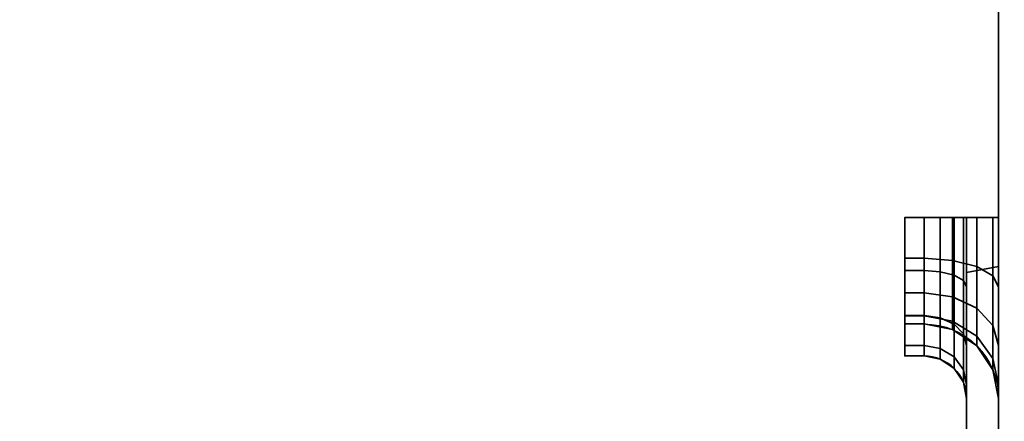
# Model space of a CAD drawing. Header units: millimetres. Extents: x -603 to 3703, y -120 to 193.
# Tile 41 of 256: x -437 to -414, y -7 to 3. Entities that reach past the tile are written whole.
import ezdxf

# ---------------------------------------------------------------- set-up
doc = ezdxf.new("R2010")
doc.units = ezdxf.units.MM
doc.layers.add('151', color=7, linetype='Continuous', true_color=0xffffff)

# ---------------------------------------------------------------- blocks, each defined once
blk = doc.blocks.new('UG_SURFACE_001')
at = {"layer": '151', "color": 252, "linetype": 'Continuous', "lineweight": 35}
for points in [[(602.5, -35, 2213), (602.5, 174.4, 2213), (-602.5, 174.4, 2213), (-602.5, -35, 2213)], [(-452.5, -35, 2063), (-452.5, 174.4, 2063), (452.5, 174.4, 2063), (452.5, -35, 2063)]]:
    blk.add_3dface(points, dxfattribs=at)
blk = doc.blocks.new('UG_SURFACE_010')
at = {"layer": '151', "color": 252, "linetype": 'Continuous', "lineweight": 35}
for points in [[(-414, -46.92, 2022.5), (-414, 14.42, 2022.5), (-414, 14.42, -7), (-414, -46.92, -7)], [(-414, 14.42, 2022.5), (-414, -46.92, 2022.5), (-412.5, -46.92, 2021), (-412.5, 14.42, 2021)], [(-412.5, 14.42, -7), (-412.5, -46.92, -7), (-414, -46.92, -7), (-414, 14.42, -7)]]:
    blk.add_3dface(points, dxfattribs=at)
blk = doc.blocks.new('UG_SURFACE_011')
at = {"layer": '151', "color": 252, "linetype": 'Continuous', "lineweight": 35}
for points in [[(-414, -46.92, 2022.5), (-414, 14.42, 2022.5), (-414, 14.42, -7), (-414, -46.92, -7)], [(-414, 14.42, 2022.5), (-414, -46.92, 2022.5), (-412.5, -46.92, 2021), (-412.5, 14.42, 2021)], [(-412.5, 14.42, -7), (-412.5, -46.92, -7), (-414, -46.92, -7), (-414, 14.42, -7)]]:
    blk.add_3dface(points, dxfattribs=at)
blk = doc.blocks.new('UG_SURFACE_012')
at = {"layer": '151', "color": 252, "linetype": 'Continuous', "lineweight": 35}
for points in [[(-414, -46.92, 2022.5), (414, -46.92, 2022.5), (414, 14.42, 2022.5), (-414, 14.42, 2022.5)], [(-414, -46.92, 2022.5), (-414, 14.42, 2022.5), (-412.5, 14.42, 2021), (-412.5, -46.92, 2021)]]:
    blk.add_3dface(points, dxfattribs=at)
blk = doc.blocks.new('UG_SURFACE_014')
at = {"layer": '151', "color": 252, "linetype": 'Continuous', "lineweight": 35}
for points in [[(-415.75, -3.244, 1015.497), (-416.2, -3.244, 1015.497), (-416.2, -2, 1015.25), (-415.75, -2, 1015.25)], [(-415.75, -2, 1164.75), (-416.2, -2, 1164.75), (-416.2, -3.244, 1164.503), (-415.75, -3.244, 1164.503)], [(-416.2, -2.957, 1016.19), (-416.2, -2, 1016), (-416.2, -2, 1015.25), (-416.2, -3.244, 1015.497)], [(-415.75, -2, 1015.25), (-416.2, -2, 1015.25), (-416.2, -2, 1016), (-415.75, -2, 1016)], [(-415.75, -2, 1016), (-416.2, -2, 1016), (-416.2, -2.957, 1016.19), (-415.75, -2.957, 1016.19)], [(-416.2, -3.244, 1164.503), (-416.2, -2, 1164.75), (-416.2, -2, 1164), (-416.2, -2.957, 1163.81)], [(-415.75, -2, 1164), (-416.2, -2, 1164), (-416.2, -2, 1164.75), (-415.75, -2, 1164.75)], [(-415.75, -2.957, 1163.81), (-416.2, -2.957, 1163.81), (-416.2, -2, 1164), (-415.75, -2, 1164)], [(-415.367, -2, 1015.174), (-415.367, -3.273, 1015.427), (-415.75, -3.244, 1015.497), (-415.75, -2, 1015.25)], [(-415.367, -3.273, 1164.573), (-415.367, -2, 1164.826), (-415.75, -2, 1164.75), (-415.75, -3.244, 1164.503)], [(-415.75, -2, 1016), (-415.08, -2, 1015.867), (-415.367, -2, 1015.174), (-415.75, -2, 1015.25)], [(-415.75, -2, 1164.75), (-415.367, -2, 1164.826), (-415.08, -2, 1164.133), (-415.75, -2, 1164)], [(-415.75, -2.957, 1163.81), (-415.75, -2, 1164), (-415.08, -2, 1164.133), (-415.08, -3.008, 1163.933)], [(-415.75, -2, 1016), (-415.75, -2.957, 1016.19), (-415.08, -3.008, 1016.067), (-415.08, -2, 1015.867)], [(-415.043, -2, 1014.957), (-415.043, -3.356, 1015.227), (-415.367, -3.273, 1015.427), (-415.367, -2, 1015.174)], [(-415.043, -3.356, 1164.773), (-415.043, -2, 1165.043), (-415.367, -2, 1164.826), (-415.367, -3.273, 1164.573)], [(-415.043, -2, 1014.957), (-415.367, -2, 1015.174), (-415.08, -2, 1015.867), (-414.513, -2, 1015.487)], [(-415.367, -2, 1164.826), (-415.043, -2, 1165.043), (-414.513, -2, 1164.513), (-415.08, -2, 1164.133)], [(-415.08, -3.008, 1163.933), (-415.08, -2, 1164.133), (-414.513, -2, 1164.513), (-414.513, -3.153, 1164.283)], [(-415.08, -2, 1015.867), (-415.08, -3.008, 1016.067), (-414.513, -3.153, 1015.717), (-414.513, -2, 1015.487)], [(-414.826, -2, 1014.633), (-414.826, -3.48, 1014.927), (-415.043, -3.356, 1015.227), (-415.043, -2, 1014.957)], [(-414.826, -3.48, 1165.073), (-414.826, -2, 1165.367), (-415.043, -2, 1165.043), (-415.043, -3.356, 1164.773)], [(-414.826, -2, 1014.633), (-415.043, -2, 1014.957), (-414.513, -2, 1015.487), (-414.133, -2, 1014.92)], [(-414.133, -2, 1165.08), (-414.513, -2, 1164.513), (-415.043, -2, 1165.043), (-414.826, -2, 1165.367)], [(-414.75, -2, 1014.25), (-414.75, -3.626, 1014.573), (-414.826, -3.48, 1014.927), (-414.826, -2, 1014.633)], [(-414.75, -3.626, 1165.426), (-414.75, -2, 1165.75), (-414.826, -2, 1165.367), (-414.826, -3.48, 1165.073)], [(-414.75, -2, 1014.25), (-414.826, -2, 1014.633), (-414.133, -2, 1014.92), (-414, -2, 1014.25)], [(-414, -2, 1165.75), (-414.133, -2, 1165.08), (-414.826, -2, 1165.367), (-414.75, -2, 1165.75)], [(-414.75, -3.626, 1014.573), (-414.75, -2, 1014.25), (-414.75, -2, 1014), (-414.75, -14.946, 1000.609)], [(-414.75, -2, 1014), (-414.75, -8.551, 996), (-414.75, -14.789, 1000.127), (-414.75, -14.946, 1000.609)], [(-414.75, -3.288, 1169.538), (-414.75, -2, 1166), (-414.75, -2, 1165.75), (-414.75, -3.626, 1165.426)], [(-414, -8.551, 996), (-414.75, -8.551, 996), (-414.75, -2, 1014), (-414, -2, 1014)], [(-414, -3.151, 1169.162), (-414, -2, 1166), (-414.75, -2, 1166), (-414.75, -3.288, 1169.538)], [(-414, -2, 1014.25), (-414, -2, 1014), (-414.75, -2, 1014), (-414.75, -2, 1014.25)], [(-414.75, -2, 1165.75), (-414.75, -2, 1166), (-414, -2, 1166), (-414, -2, 1165.75)], [(-414.513, -3.153, 1164.283), (-414.513, -2, 1164.513), (-414.133, -2, 1165.08), (-414.133, -3.37, 1164.808)], [(-414.513, -2, 1015.487), (-414.513, -3.153, 1015.717), (-414.133, -3.37, 1015.192), (-414.133, -2, 1014.92)], [(-414.133, -3.37, 1164.808), (-414.133, -2, 1165.08), (-414, -2, 1165.75), (-414, -3.626, 1165.426)], [(-414.133, -2, 1014.92), (-414.133, -3.37, 1015.192), (-414, -3.626, 1014.573), (-414, -2, 1014.25)], [(-414, -3.626, 1165.426), (-414, -2, 1165.75), (-414, -2, 1166), (-414, -3.151, 1169.162)], [(-414, -8.551, 996), (-414, -2, 1014), (-414, -14.041, 1000.206), (-414, -14.127, 999.391)], [(-414, -14.294, 1000.985), (-414, -2, 1014), (-414, -2, 1014.25), (-414, -3.626, 1014.573)], [(-414, -14.294, 1000.985), (-414, -14.041, 1000.206), (-414, -2, 1014)], [(-416.2, -3.244, 1015.497), (-416.2, -4.298, 1016.202), (-416.2, -3.768, 1016.732), (-416.2, -2.957, 1016.19)], [(-415.75, -2.957, 1016.19), (-416.2, -2.957, 1016.19), (-416.2, -3.768, 1016.732), (-415.75, -3.768, 1016.732)], [(-416.2, -2.957, 1163.81), (-416.2, -3.768, 1163.268), (-416.2, -4.298, 1163.798), (-416.2, -3.244, 1164.503)], [(-415.75, -3.768, 1163.268), (-416.2, -3.768, 1163.268), (-416.2, -2.957, 1163.81), (-415.75, -2.957, 1163.81)], [(-415.75, -3.768, 1163.268), (-415.75, -2.957, 1163.81), (-415.08, -3.008, 1163.933), (-415.08, -3.862, 1163.362)], [(-415.75, -2.957, 1016.19), (-415.75, -3.768, 1016.732), (-415.08, -3.862, 1016.638), (-415.08, -3.008, 1016.067)], [(-415.08, -3.862, 1163.362), (-415.08, -3.008, 1163.933), (-414.513, -3.153, 1164.283), (-414.513, -4.13, 1163.63)], [(-415.08, -3.008, 1016.067), (-415.08, -3.862, 1016.638), (-414.513, -4.13, 1016.37), (-414.513, -3.153, 1015.717)], [(-414.75, -3.288, 1169.538), (-414.75, -8.551, 1184), (-414, -8.551, 1184), (-414, -3.151, 1169.162)], [(-414.513, -4.13, 1163.63), (-414.513, -3.153, 1164.283), (-414.133, -3.37, 1164.808), (-414.133, -4.532, 1164.032)], [(-414.513, -3.153, 1015.717), (-414.513, -4.13, 1016.37), (-414.133, -4.532, 1015.968), (-414.133, -3.37, 1015.192)], [(-414, -3.151, 1169.162), (-414, -15.199, 1178.201), (-414, -16, 1178.03), (-414, -16.627, 1173.391)], [(-414, -3.151, 1169.162), (-414, -14.127, 1179.391), (-414, -14.536, 1178.682)], [(-414, -16.627, 1173.391), (-414, -17.036, 1172.682), (-414, -3.151, 1169.162)], [(-414, -3.151, 1169.162), (-414, -8.551, 1184), (-414, -14.041, 1180.206), (-414, -14.127, 1179.391)], [(-414, -17.036, 1172.682), (-414, -17.699, 1172.201), (-414, -19.22, 1169.162), (-414, -3.151, 1169.162)], [(-414, -14.536, 1178.682), (-414, -15.199, 1178.201), (-414, -3.151, 1169.162)], [(-414, -3.151, 1169.162), (-414, -8.926, 1166.2), (-414, -8.377, 1165.988)], [(-414, -3.151, 1169.162), (-414, -19.22, 1169.162), (-414, -19.22, 1166.294), (-414, -9.652, 1166.294)], [(-414, -9.652, 1166.294), (-414, -8.926, 1166.2), (-414, -3.151, 1169.162)], [(-414, -8.377, 1165.988), (-414, -5.005, 1164.505), (-414, -3.626, 1165.426), (-414, -3.151, 1169.162)], [(-415.75, -4.298, 1016.202), (-416.2, -4.298, 1016.202), (-416.2, -3.244, 1015.497), (-415.75, -3.244, 1015.497)], [(-415.75, -3.244, 1164.503), (-416.2, -3.244, 1164.503), (-416.2, -4.298, 1163.798), (-415.75, -4.298, 1163.798)], [(-415.367, -3.273, 1015.427), (-415.367, -4.352, 1016.148), (-415.75, -4.298, 1016.202), (-415.75, -3.244, 1015.497)], [(-415.367, -4.352, 1163.852), (-415.367, -3.273, 1164.573), (-415.75, -3.244, 1164.503), (-415.75, -4.298, 1163.798)], [(-415.043, -3.356, 1015.227), (-415.043, -4.505, 1015.995), (-415.367, -4.352, 1016.148), (-415.367, -3.273, 1015.427)], [(-415.043, -4.505, 1164.005), (-415.043, -3.356, 1164.773), (-415.367, -3.273, 1164.573), (-415.367, -4.352, 1163.852)], [(-414.826, -3.48, 1014.927), (-414.826, -4.735, 1015.765), (-415.043, -4.505, 1015.995), (-415.043, -3.356, 1015.227)], [(-414.826, -4.735, 1164.235), (-414.826, -3.48, 1165.073), (-415.043, -3.356, 1164.773), (-415.043, -4.505, 1164.005)], [(-414.75, -3.288, 1169.538), (-414.75, -15.095, 1179.185), (-414.75, -14.842, 1179.624)], [(-414.75, -3.288, 1169.538), (-414.75, -17.25, 1169.538), (-414.75, -16, 1178.782), (-414.75, -15.505, 1178.888)], [(-414.75, -14.842, 1179.624), (-414.75, -14.789, 1180.127), (-414.75, -8.551, 1184), (-414.75, -3.288, 1169.538)], [(-414.75, -15.505, 1178.888), (-414.75, -15.095, 1179.185), (-414.75, -3.288, 1169.538)], [(-414.75, -3.288, 1169.538), (-414.75, -9.519, 1166.291), (-414.75, -9.652, 1166.294)], [(-414.75, -3.288, 1169.538), (-414.75, -3.626, 1165.426), (-414.75, -5.005, 1164.505), (-414.75, -8.377, 1165.988)], [(-414.75, -8.377, 1165.988), (-414.75, -9.519, 1166.291), (-414.75, -3.288, 1169.538)], [(-414.75, -9.652, 1166.294), (-414.75, -17.25, 1166.294), (-414.75, -17.25, 1169.538), (-414.75, -3.288, 1169.538)], [(-414.133, -4.532, 1164.032), (-414.133, -3.37, 1164.808), (-414, -3.626, 1165.426), (-414, -5.005, 1164.505)], [(-414.133, -3.37, 1015.192), (-414.133, -4.532, 1015.968), (-414, -5.005, 1015.495), (-414, -3.626, 1014.573)], [(-414.75, -3.626, 1014.573), (-414.75, -5.005, 1015.495), (-414.826, -4.735, 1015.765), (-414.826, -3.48, 1014.927)], [(-414.75, -5.005, 1164.505), (-414.75, -3.626, 1165.426), (-414.826, -3.48, 1165.073), (-414.826, -4.735, 1164.235)], [(-414.75, -14.946, 1000.609), (-414.75, -15.284, 1000.985), (-414.75, -5.005, 1015.495), (-414.75, -3.626, 1014.573)], [(-414, -3.626, 1014.573), (-414, -5.005, 1015.495), (-414, -14.842, 1001.593), (-414, -14.294, 1000.985)], [(-416.2, -4.298, 1016.202), (-416.2, -5.003, 1017.256), (-416.2, -4.31, 1017.543), (-416.2, -3.768, 1016.732)], [(-415.75, -3.768, 1016.732), (-416.2, -3.768, 1016.732), (-416.2, -4.31, 1017.543), (-415.75, -4.31, 1017.543)], [(-416.2, -3.768, 1163.268), (-416.2, -4.31, 1162.457), (-416.2, -5.003, 1162.744), (-416.2, -4.298, 1163.798)], [(-415.75, -4.31, 1162.457), (-416.2, -4.31, 1162.457), (-416.2, -3.768, 1163.268), (-415.75, -3.768, 1163.268)], [(-415.75, -4.31, 1162.457), (-415.75, -3.768, 1163.268), (-415.08, -3.862, 1163.362), (-415.08, -4.433, 1162.508)], [(-415.75, -3.768, 1016.732), (-415.75, -4.31, 1017.543), (-415.08, -4.433, 1017.492), (-415.08, -3.862, 1016.638)], [(-415.08, -4.433, 1162.508), (-415.08, -3.862, 1163.362), (-414.513, -4.13, 1163.63), (-414.513, -4.783, 1162.653)], [(-415.08, -3.862, 1016.638), (-415.08, -4.433, 1017.492), (-414.513, -4.783, 1017.347), (-414.513, -4.13, 1016.37)], [(-414.513, -4.783, 1162.653), (-414.513, -4.13, 1163.63), (-414.133, -4.532, 1164.032), (-414.133, -5.308, 1162.87)], [(-414.513, -4.13, 1016.37), (-414.513, -4.783, 1017.347), (-414.133, -5.308, 1017.13), (-414.133, -4.532, 1015.968)], [(-415.75, -5.003, 1017.256), (-416.2, -5.003, 1017.256), (-416.2, -4.298, 1016.202), (-415.75, -4.298, 1016.202)], [(-415.75, -4.298, 1163.798), (-416.2, -4.298, 1163.798), (-416.2, -5.003, 1162.744), (-415.75, -5.003, 1162.744)], [(-416.2, -5.003, 1017.256), (-416.2, -5.25, 1018.5), (-416.2, -4.5, 1018.5), (-416.2, -4.31, 1017.543)], [(-415.75, -4.31, 1017.543), (-416.2, -4.31, 1017.543), (-416.2, -4.5, 1018.5), (-415.75, -4.5, 1018.5)], [(-416.2, -4.31, 1162.457), (-416.2, -4.5, 1161.5), (-416.2, -5.25, 1161.5), (-416.2, -5.003, 1162.744)], [(-415.75, -4.5, 1161.5), (-416.2, -4.5, 1161.5), (-416.2, -4.31, 1162.457), (-415.75, -4.31, 1162.457)], [(-415.367, -4.352, 1016.148), (-415.367, -5.073, 1017.227), (-415.75, -5.003, 1017.256), (-415.75, -4.298, 1016.202)], [(-415.367, -5.073, 1162.773), (-415.367, -4.352, 1163.852), (-415.75, -4.298, 1163.798), (-415.75, -5.003, 1162.744)], [(-415.75, -4.5, 1161.5), (-415.75, -4.31, 1162.457), (-415.08, -4.433, 1162.508), (-415.08, -4.633, 1161.5)], [(-415.75, -4.31, 1017.543), (-415.75, -4.5, 1018.5), (-415.08, -4.633, 1018.5), (-415.08, -4.433, 1017.492)], [(-415.043, -4.505, 1015.995), (-415.043, -5.273, 1017.144), (-415.367, -5.073, 1017.227), (-415.367, -4.352, 1016.148)], [(-415.043, -5.273, 1162.856), (-415.043, -4.505, 1164.005), (-415.367, -4.352, 1163.852), (-415.367, -5.073, 1162.773)], [(-416.2, -4.5, 1161.5), (-416.2, -4.5, 1018.5), (-416.2, -5.25, 1018.5), (-416.2, -5.25, 1161.5)], [(-415.75, -4.5, 1161.5), (-415.75, -4.5, 1018.5), (-416.2, -4.5, 1018.5), (-416.2, -4.5, 1161.5)], [(-415.08, -4.633, 1161.5), (-415.08, -4.633, 1018.5), (-415.75, -4.5, 1018.5), (-415.75, -4.5, 1161.5)], [(-415.08, -4.633, 1161.5), (-415.08, -4.433, 1162.508), (-414.513, -4.783, 1162.653), (-414.513, -5.013, 1161.5)], [(-415.08, -4.433, 1017.492), (-415.08, -4.633, 1018.5), (-414.513, -5.013, 1018.5), (-414.513, -4.783, 1017.347)], [(-414.826, -4.735, 1015.765), (-414.826, -5.573, 1017.02), (-415.043, -5.273, 1017.144), (-415.043, -4.505, 1015.995)], [(-414.826, -5.573, 1162.98), (-414.826, -4.735, 1164.235), (-415.043, -4.505, 1164.005), (-415.043, -5.273, 1162.856)], [(-414.133, -5.308, 1162.87), (-414.133, -4.532, 1164.032), (-414, -5.005, 1164.505), (-414, -5.926, 1163.126)], [(-414.133, -4.532, 1015.968), (-414.133, -5.308, 1017.13), (-414, -5.926, 1016.874), (-414, -5.005, 1015.495)], [(-414.513, -5.013, 1161.5), (-414.513, -5.013, 1018.5), (-415.08, -4.633, 1018.5), (-415.08, -4.633, 1161.5)], [(-414.75, -5.005, 1015.495), (-414.75, -5.926, 1016.874), (-414.826, -5.573, 1017.02), (-414.826, -4.735, 1015.765)], [(-414.75, -5.926, 1163.126), (-414.75, -5.005, 1164.505), (-414.826, -4.735, 1164.235), (-414.826, -5.573, 1162.98)], [(-414.513, -5.013, 1161.5), (-414.513, -4.783, 1162.653), (-414.133, -5.308, 1162.87), (-414.133, -5.58, 1161.5)], [(-414.513, -4.783, 1017.347), (-414.513, -5.013, 1018.5), (-414.133, -5.58, 1018.5), (-414.133, -5.308, 1017.13)], [(-415.75, -5.25, 1018.5), (-416.2, -5.25, 1018.5), (-416.2, -5.003, 1017.256), (-415.75, -5.003, 1017.256)], [(-415.75, -5.003, 1162.744), (-416.2, -5.003, 1162.744), (-416.2, -5.25, 1161.5), (-415.75, -5.25, 1161.5)], [(-415.367, -5.073, 1017.227), (-415.367, -5.326, 1018.5), (-415.75, -5.25, 1018.5), (-415.75, -5.003, 1017.256)], [(-415.367, -5.326, 1161.5), (-415.367, -5.073, 1162.773), (-415.75, -5.003, 1162.744), (-415.75, -5.25, 1161.5)], [(-415.043, -5.273, 1017.144), (-415.043, -5.543, 1018.5), (-415.367, -5.326, 1018.5), (-415.367, -5.073, 1017.227)], [(-415.043, -5.543, 1161.5), (-415.043, -5.273, 1162.856), (-415.367, -5.073, 1162.773), (-415.367, -5.326, 1161.5)], [(-414.75, -5.005, 1164.505), (-414.75, -5.926, 1163.126), (-414.75, -7.02, 1163.703), (-414.75, -7.081, 1164.282)], [(-414.75, -7.081, 1164.282), (-414.75, -7.258, 1164.811), (-414.75, -5.005, 1164.505)], [(-414.75, -7.258, 1164.811), (-414.75, -7.537, 1165.279), (-414.75, -5.005, 1164.505)], [(-414.75, -7.537, 1165.279), (-414.75, -7.912, 1165.675), (-414.75, -5.005, 1164.505)], [(-414.75, -7.912, 1165.675), (-414.75, -8.377, 1165.988), (-414.75, -5.005, 1164.505)], [(-414.75, -15.284, 1000.985), (-414.75, -15.747, 1001.191), (-414.75, -5.926, 1016.874), (-414.75, -5.005, 1015.495)], [(-414.133, -5.58, 1161.5), (-414.133, -5.58, 1018.5), (-414.513, -5.013, 1018.5), (-414.513, -5.013, 1161.5)], [(-414, -5.005, 1164.505), (-414, -7.912, 1165.675), (-414, -7.537, 1165.279)], [(-414, -5.005, 1164.505), (-414, -8.377, 1165.988), (-414, -7.912, 1165.675)], [(-414, -5.005, 1015.495), (-414, -7.618, 1014.621), (-414, -8.011, 1014.246)], [(-414, -7.537, 1165.279), (-414, -5.926, 1163.126), (-414, -5.005, 1164.505)], [(-414, -5.005, 1015.495), (-414, -7.313, 1015.077), (-414, -7.618, 1014.621)], [(-414, -5.005, 1015.495), (-414, -7.108, 1015.606), (-414, -7.313, 1015.077)], [(-414, -5.005, 1015.495), (-414, -5.926, 1016.874), (-414, -7.02, 1016.297), (-414, -7.108, 1015.606)], [(-414, -8.011, 1014.246), (-414, -17.342, 1007.594), (-414, -16.794, 1006.985), (-414, -5.005, 1015.495)], [(-414, -14.842, 1001.593), (-414, -5.005, 1015.495), (-414, -16.541, 1006.206), (-414, -16.627, 1005.391)], [(-414, -16.794, 1006.985), (-414, -16.541, 1006.206), (-414, -5.005, 1015.495)], [(-415.75, -5.25, 1018.5), (-415.75, -5.25, 1161.5), (-416.2, -5.25, 1161.5), (-416.2, -5.25, 1018.5)], [(-415.367, -5.326, 1018.5), (-415.367, -5.326, 1161.5), (-415.75, -5.25, 1161.5), (-415.75, -5.25, 1018.5)], [(-414.826, -5.573, 1017.02), (-414.826, -5.867, 1018.5), (-415.043, -5.543, 1018.5), (-415.043, -5.273, 1017.144)], [(-414.826, -5.867, 1161.5), (-414.826, -5.573, 1162.98), (-415.043, -5.273, 1162.856), (-415.043, -5.543, 1161.5)], [(-414.133, -5.58, 1161.5), (-414.133, -5.308, 1162.87), (-414, -5.926, 1163.126), (-414, -6.25, 1161.5)], [(-414.133, -5.308, 1017.13), (-414.133, -5.58, 1018.5), (-414, -6.25, 1018.5), (-414, -5.926, 1016.874)], [(-415.043, -5.543, 1018.5), (-415.043, -5.543, 1161.5), (-415.367, -5.326, 1161.5), (-415.367, -5.326, 1018.5)], [(-414.826, -5.867, 1018.5), (-414.826, -5.867, 1161.5), (-415.043, -5.543, 1161.5), (-415.043, -5.543, 1018.5)], [(-414.75, -5.926, 1016.874), (-414.75, -6.25, 1018.5), (-414.826, -5.867, 1018.5), (-414.826, -5.573, 1017.02)], [(-414.75, -6.25, 1161.5), (-414.75, -5.926, 1163.126), (-414.826, -5.573, 1162.98), (-414.826, -5.867, 1161.5)], [(-414, -6.25, 1161.5), (-414, -6.25, 1018.5), (-414.133, -5.58, 1018.5), (-414.133, -5.58, 1161.5)], [(-414.75, -6.25, 1018.5), (-414.75, -6.25, 1161.5), (-414.826, -5.867, 1161.5), (-414.826, -5.867, 1018.5)], [(-414.75, -7.02, 1163.703), (-414.75, -5.926, 1163.126), (-414.75, -6.25, 1161.5)], [(-414.75, -7.618, 1014.621), (-414.75, -7.313, 1015.077), (-414.75, -5.926, 1016.874), (-414.75, -15.747, 1001.191)], [(-414.75, -7.313, 1015.077), (-414.75, -7.108, 1015.606), (-414.75, -5.926, 1016.874)], [(-414.75, -6.25, 1018.5), (-414.75, -5.926, 1016.874), (-414.75, -7.108, 1015.606), (-414.75, -7.02, 1016.297)], [(-414, -7.02, 1016.297), (-414, -5.926, 1016.874), (-414, -6.25, 1018.5)], [(-414, -5.926, 1163.126), (-414, -7.258, 1164.811), (-414, -7.081, 1164.282)], [(-414, -5.926, 1163.126), (-414, -7.537, 1165.279), (-414, -7.258, 1164.811)], [(-414, -6.25, 1161.5), (-414, -5.926, 1163.126), (-414, -7.081, 1164.282), (-414, -7.02, 1163.703)], [(-414.75, -6.25, 1161.5), (-414.75, -6.25, 1018.5), (-414.75, -7.02, 1016.297), (-414.75, -7.02, 1163.703)], [(-414, -6.25, 1018.5), (-414, -6.25, 1161.5), (-414, -7.02, 1163.703), (-414, -7.02, 1016.297)]]:
    blk.add_3dface(points, dxfattribs=at)
blk = doc.blocks.new('UG_SURFACE_018')
at = {"layer": '151', "color": 252, "linetype": 'Continuous', "lineweight": 35}
for points in [[(-415.75, -3.244, 1015.497), (-416.2, -3.244, 1015.497), (-416.2, -2, 1015.25), (-415.75, -2, 1015.25)], [(-415.75, -2, 1164.75), (-416.2, -2, 1164.75), (-416.2, -3.244, 1164.503), (-415.75, -3.244, 1164.503)], [(-416.2, -2.957, 1016.19), (-416.2, -2, 1016), (-416.2, -2, 1015.25), (-416.2, -3.244, 1015.497)], [(-415.75, -2, 1015.25), (-416.2, -2, 1015.25), (-416.2, -2, 1016), (-415.75, -2, 1016)], [(-415.75, -2, 1016), (-416.2, -2, 1016), (-416.2, -2.957, 1016.19), (-415.75, -2.957, 1016.19)], [(-416.2, -3.244, 1164.503), (-416.2, -2, 1164.75), (-416.2, -2, 1164), (-416.2, -2.957, 1163.81)], [(-415.75, -2, 1164), (-416.2, -2, 1164), (-416.2, -2, 1164.75), (-415.75, -2, 1164.75)], [(-415.75, -2.957, 1163.81), (-416.2, -2.957, 1163.81), (-416.2, -2, 1164), (-415.75, -2, 1164)], [(-415.367, -2, 1015.174), (-415.367, -3.273, 1015.427), (-415.75, -3.244, 1015.497), (-415.75, -2, 1015.25)], [(-415.367, -3.273, 1164.573), (-415.367, -2, 1164.826), (-415.75, -2, 1164.75), (-415.75, -3.244, 1164.503)], [(-415.75, -2, 1016), (-415.08, -2, 1015.867), (-415.367, -2, 1015.174), (-415.75, -2, 1015.25)], [(-415.75, -2, 1164.75), (-415.367, -2, 1164.826), (-415.08, -2, 1164.133), (-415.75, -2, 1164)], [(-415.75, -2.957, 1163.81), (-415.75, -2, 1164), (-415.08, -2, 1164.133), (-415.08, -3.008, 1163.933)], [(-415.75, -2, 1016), (-415.75, -2.957, 1016.19), (-415.08, -3.008, 1016.067), (-415.08, -2, 1015.867)], [(-415.043, -2, 1014.957), (-415.043, -3.356, 1015.227), (-415.367, -3.273, 1015.427), (-415.367, -2, 1015.174)], [(-415.043, -3.356, 1164.773), (-415.043, -2, 1165.043), (-415.367, -2, 1164.826), (-415.367, -3.273, 1164.573)], [(-415.043, -2, 1014.957), (-415.367, -2, 1015.174), (-415.08, -2, 1015.867), (-414.513, -2, 1015.487)], [(-415.367, -2, 1164.826), (-415.043, -2, 1165.043), (-414.513, -2, 1164.513), (-415.08, -2, 1164.133)], [(-415.08, -3.008, 1163.933), (-415.08, -2, 1164.133), (-414.513, -2, 1164.513), (-414.513, -3.153, 1164.283)], [(-415.08, -2, 1015.867), (-415.08, -3.008, 1016.067), (-414.513, -3.153, 1015.717), (-414.513, -2, 1015.487)], [(-414.826, -2, 1014.633), (-414.826, -3.48, 1014.927), (-415.043, -3.356, 1015.227), (-415.043, -2, 1014.957)], [(-414.826, -3.48, 1165.073), (-414.826, -2, 1165.367), (-415.043, -2, 1165.043), (-415.043, -3.356, 1164.773)], [(-414.826, -2, 1014.633), (-415.043, -2, 1014.957), (-414.513, -2, 1015.487), (-414.133, -2, 1014.92)], [(-414.133, -2, 1165.08), (-414.513, -2, 1164.513), (-415.043, -2, 1165.043), (-414.826, -2, 1165.367)], [(-414.75, -2, 1014.25), (-414.75, -3.626, 1014.573), (-414.826, -3.48, 1014.927), (-414.826, -2, 1014.633)], [(-414.75, -3.626, 1165.426), (-414.75, -2, 1165.75), (-414.826, -2, 1165.367), (-414.826, -3.48, 1165.073)], [(-414.75, -2, 1014.25), (-414.826, -2, 1014.633), (-414.133, -2, 1014.92), (-414, -2, 1014.25)], [(-414, -2, 1165.75), (-414.133, -2, 1165.08), (-414.826, -2, 1165.367), (-414.75, -2, 1165.75)], [(-414.75, -3.626, 1014.573), (-414.75, -2, 1014.25), (-414.75, -2, 1014), (-414.75, -14.946, 1000.609)], [(-414.75, -2, 1014), (-414.75, -8.551, 996), (-414.75, -14.789, 1000.127), (-414.75, -14.946, 1000.609)], [(-414.75, -3.288, 1169.538), (-414.75, -2, 1166), (-414.75, -2, 1165.75), (-414.75, -3.626, 1165.426)], [(-414, -8.551, 996), (-414.75, -8.551, 996), (-414.75, -2, 1014), (-414, -2, 1014)], [(-414, -3.151, 1169.162), (-414, -2, 1166), (-414.75, -2, 1166), (-414.75, -3.288, 1169.538)], [(-414, -2, 1014.25), (-414, -2, 1014), (-414.75, -2, 1014), (-414.75, -2, 1014.25)], [(-414.75, -2, 1165.75), (-414.75, -2, 1166), (-414, -2, 1166), (-414, -2, 1165.75)], [(-414.513, -3.153, 1164.283), (-414.513, -2, 1164.513), (-414.133, -2, 1165.08), (-414.133, -3.37, 1164.808)], [(-414.513, -2, 1015.487), (-414.513, -3.153, 1015.717), (-414.133, -3.37, 1015.192), (-414.133, -2, 1014.92)], [(-414.133, -3.37, 1164.808), (-414.133, -2, 1165.08), (-414, -2, 1165.75), (-414, -3.626, 1165.426)], [(-414.133, -2, 1014.92), (-414.133, -3.37, 1015.192), (-414, -3.626, 1014.573), (-414, -2, 1014.25)], [(-414, -3.626, 1165.426), (-414, -2, 1165.75), (-414, -2, 1166), (-414, -3.151, 1169.162)], [(-414, -8.551, 996), (-414, -2, 1014), (-414, -14.041, 1000.206), (-414, -14.127, 999.391)], [(-414, -14.294, 1000.985), (-414, -2, 1014), (-414, -2, 1014.25), (-414, -3.626, 1014.573)], [(-414, -14.294, 1000.985), (-414, -14.041, 1000.206), (-414, -2, 1014)], [(-416.2, -3.244, 1015.497), (-416.2, -4.298, 1016.202), (-416.2, -3.768, 1016.732), (-416.2, -2.957, 1016.19)], [(-415.75, -2.957, 1016.19), (-416.2, -2.957, 1016.19), (-416.2, -3.768, 1016.732), (-415.75, -3.768, 1016.732)], [(-416.2, -2.957, 1163.81), (-416.2, -3.768, 1163.268), (-416.2, -4.298, 1163.798), (-416.2, -3.244, 1164.503)], [(-415.75, -3.768, 1163.268), (-416.2, -3.768, 1163.268), (-416.2, -2.957, 1163.81), (-415.75, -2.957, 1163.81)], [(-415.75, -3.768, 1163.268), (-415.75, -2.957, 1163.81), (-415.08, -3.008, 1163.933), (-415.08, -3.862, 1163.362)], [(-415.75, -2.957, 1016.19), (-415.75, -3.768, 1016.732), (-415.08, -3.862, 1016.638), (-415.08, -3.008, 1016.067)], [(-415.08, -3.862, 1163.362), (-415.08, -3.008, 1163.933), (-414.513, -3.153, 1164.283), (-414.513, -4.13, 1163.63)], [(-415.08, -3.008, 1016.067), (-415.08, -3.862, 1016.638), (-414.513, -4.13, 1016.37), (-414.513, -3.153, 1015.717)], [(-414.75, -3.288, 1169.538), (-414.75, -8.551, 1184), (-414, -8.551, 1184), (-414, -3.151, 1169.162)], [(-414.513, -4.13, 1163.63), (-414.513, -3.153, 1164.283), (-414.133, -3.37, 1164.808), (-414.133, -4.532, 1164.032)], [(-414.513, -3.153, 1015.717), (-414.513, -4.13, 1016.37), (-414.133, -4.532, 1015.968), (-414.133, -3.37, 1015.192)], [(-414, -3.151, 1169.162), (-414, -15.199, 1178.201), (-414, -16, 1178.03), (-414, -16.627, 1173.391)], [(-414, -3.151, 1169.162), (-414, -14.127, 1179.391), (-414, -14.536, 1178.682)], [(-414, -16.627, 1173.391), (-414, -17.036, 1172.682), (-414, -3.151, 1169.162)], [(-414, -3.151, 1169.162), (-414, -8.551, 1184), (-414, -14.041, 1180.206), (-414, -14.127, 1179.391)], [(-414, -17.036, 1172.682), (-414, -17.699, 1172.201), (-414, -19.22, 1169.162), (-414, -3.151, 1169.162)], [(-414, -14.536, 1178.682), (-414, -15.199, 1178.201), (-414, -3.151, 1169.162)], [(-414, -3.151, 1169.162), (-414, -8.926, 1166.2), (-414, -8.377, 1165.988)], [(-414, -3.151, 1169.162), (-414, -19.22, 1169.162), (-414, -19.22, 1166.294), (-414, -9.652, 1166.294)], [(-414, -9.652, 1166.294), (-414, -8.926, 1166.2), (-414, -3.151, 1169.162)], [(-414, -8.377, 1165.988), (-414, -5.005, 1164.505), (-414, -3.626, 1165.426), (-414, -3.151, 1169.162)], [(-415.75, -4.298, 1016.202), (-416.2, -4.298, 1016.202), (-416.2, -3.244, 1015.497), (-415.75, -3.244, 1015.497)], [(-415.75, -3.244, 1164.503), (-416.2, -3.244, 1164.503), (-416.2, -4.298, 1163.798), (-415.75, -4.298, 1163.798)], [(-415.367, -3.273, 1015.427), (-415.367, -4.352, 1016.148), (-415.75, -4.298, 1016.202), (-415.75, -3.244, 1015.497)], [(-415.367, -4.352, 1163.852), (-415.367, -3.273, 1164.573), (-415.75, -3.244, 1164.503), (-415.75, -4.298, 1163.798)], [(-415.043, -3.356, 1015.227), (-415.043, -4.505, 1015.995), (-415.367, -4.352, 1016.148), (-415.367, -3.273, 1015.427)], [(-415.043, -4.505, 1164.005), (-415.043, -3.356, 1164.773), (-415.367, -3.273, 1164.573), (-415.367, -4.352, 1163.852)], [(-414.826, -3.48, 1014.927), (-414.826, -4.735, 1015.765), (-415.043, -4.505, 1015.995), (-415.043, -3.356, 1015.227)], [(-414.826, -4.735, 1164.235), (-414.826, -3.48, 1165.073), (-415.043, -3.356, 1164.773), (-415.043, -4.505, 1164.005)], [(-414.75, -3.288, 1169.538), (-414.75, -15.095, 1179.185), (-414.75, -14.842, 1179.624)], [(-414.75, -3.288, 1169.538), (-414.75, -17.25, 1169.538), (-414.75, -16, 1178.782), (-414.75, -15.505, 1178.888)], [(-414.75, -14.842, 1179.624), (-414.75, -14.789, 1180.127), (-414.75, -8.551, 1184), (-414.75, -3.288, 1169.538)], [(-414.75, -15.505, 1178.888), (-414.75, -15.095, 1179.185), (-414.75, -3.288, 1169.538)], [(-414.75, -3.288, 1169.538), (-414.75, -9.519, 1166.291), (-414.75, -9.652, 1166.294)], [(-414.75, -3.288, 1169.538), (-414.75, -3.626, 1165.426), (-414.75, -5.005, 1164.505), (-414.75, -8.377, 1165.988)], [(-414.75, -8.377, 1165.988), (-414.75, -9.519, 1166.291), (-414.75, -3.288, 1169.538)], [(-414.75, -9.652, 1166.294), (-414.75, -17.25, 1166.294), (-414.75, -17.25, 1169.538), (-414.75, -3.288, 1169.538)], [(-414.133, -4.532, 1164.032), (-414.133, -3.37, 1164.808), (-414, -3.626, 1165.426), (-414, -5.005, 1164.505)], [(-414.133, -3.37, 1015.192), (-414.133, -4.532, 1015.968), (-414, -5.005, 1015.495), (-414, -3.626, 1014.573)], [(-414.75, -3.626, 1014.573), (-414.75, -5.005, 1015.495), (-414.826, -4.735, 1015.765), (-414.826, -3.48, 1014.927)], [(-414.75, -5.005, 1164.505), (-414.75, -3.626, 1165.426), (-414.826, -3.48, 1165.073), (-414.826, -4.735, 1164.235)], [(-414.75, -14.946, 1000.609), (-414.75, -15.284, 1000.985), (-414.75, -5.005, 1015.495), (-414.75, -3.626, 1014.573)], [(-414, -3.626, 1014.573), (-414, -5.005, 1015.495), (-414, -14.842, 1001.593), (-414, -14.294, 1000.985)], [(-416.2, -4.298, 1016.202), (-416.2, -5.003, 1017.256), (-416.2, -4.31, 1017.543), (-416.2, -3.768, 1016.732)], [(-415.75, -3.768, 1016.732), (-416.2, -3.768, 1016.732), (-416.2, -4.31, 1017.543), (-415.75, -4.31, 1017.543)], [(-416.2, -3.768, 1163.268), (-416.2, -4.31, 1162.457), (-416.2, -5.003, 1162.744), (-416.2, -4.298, 1163.798)], [(-415.75, -4.31, 1162.457), (-416.2, -4.31, 1162.457), (-416.2, -3.768, 1163.268), (-415.75, -3.768, 1163.268)], [(-415.75, -4.31, 1162.457), (-415.75, -3.768, 1163.268), (-415.08, -3.862, 1163.362), (-415.08, -4.433, 1162.508)], [(-415.75, -3.768, 1016.732), (-415.75, -4.31, 1017.543), (-415.08, -4.433, 1017.492), (-415.08, -3.862, 1016.638)], [(-415.08, -4.433, 1162.508), (-415.08, -3.862, 1163.362), (-414.513, -4.13, 1163.63), (-414.513, -4.783, 1162.653)], [(-415.08, -3.862, 1016.638), (-415.08, -4.433, 1017.492), (-414.513, -4.783, 1017.347), (-414.513, -4.13, 1016.37)], [(-414.513, -4.783, 1162.653), (-414.513, -4.13, 1163.63), (-414.133, -4.532, 1164.032), (-414.133, -5.308, 1162.87)], [(-414.513, -4.13, 1016.37), (-414.513, -4.783, 1017.347), (-414.133, -5.308, 1017.13), (-414.133, -4.532, 1015.968)], [(-415.75, -5.003, 1017.256), (-416.2, -5.003, 1017.256), (-416.2, -4.298, 1016.202), (-415.75, -4.298, 1016.202)], [(-415.75, -4.298, 1163.798), (-416.2, -4.298, 1163.798), (-416.2, -5.003, 1162.744), (-415.75, -5.003, 1162.744)], [(-416.2, -5.003, 1017.256), (-416.2, -5.25, 1018.5), (-416.2, -4.5, 1018.5), (-416.2, -4.31, 1017.543)], [(-415.75, -4.31, 1017.543), (-416.2, -4.31, 1017.543), (-416.2, -4.5, 1018.5), (-415.75, -4.5, 1018.5)], [(-416.2, -4.31, 1162.457), (-416.2, -4.5, 1161.5), (-416.2, -5.25, 1161.5), (-416.2, -5.003, 1162.744)], [(-415.75, -4.5, 1161.5), (-416.2, -4.5, 1161.5), (-416.2, -4.31, 1162.457), (-415.75, -4.31, 1162.457)], [(-415.367, -4.352, 1016.148), (-415.367, -5.073, 1017.227), (-415.75, -5.003, 1017.256), (-415.75, -4.298, 1016.202)], [(-415.367, -5.073, 1162.773), (-415.367, -4.352, 1163.852), (-415.75, -4.298, 1163.798), (-415.75, -5.003, 1162.744)], [(-415.75, -4.5, 1161.5), (-415.75, -4.31, 1162.457), (-415.08, -4.433, 1162.508), (-415.08, -4.633, 1161.5)], [(-415.75, -4.31, 1017.543), (-415.75, -4.5, 1018.5), (-415.08, -4.633, 1018.5), (-415.08, -4.433, 1017.492)], [(-415.043, -4.505, 1015.995), (-415.043, -5.273, 1017.144), (-415.367, -5.073, 1017.227), (-415.367, -4.352, 1016.148)], [(-415.043, -5.273, 1162.856), (-415.043, -4.505, 1164.005), (-415.367, -4.352, 1163.852), (-415.367, -5.073, 1162.773)], [(-416.2, -4.5, 1161.5), (-416.2, -4.5, 1018.5), (-416.2, -5.25, 1018.5), (-416.2, -5.25, 1161.5)], [(-415.75, -4.5, 1161.5), (-415.75, -4.5, 1018.5), (-416.2, -4.5, 1018.5), (-416.2, -4.5, 1161.5)], [(-415.08, -4.633, 1161.5), (-415.08, -4.633, 1018.5), (-415.75, -4.5, 1018.5), (-415.75, -4.5, 1161.5)], [(-415.08, -4.633, 1161.5), (-415.08, -4.433, 1162.508), (-414.513, -4.783, 1162.653), (-414.513, -5.013, 1161.5)], [(-415.08, -4.433, 1017.492), (-415.08, -4.633, 1018.5), (-414.513, -5.013, 1018.5), (-414.513, -4.783, 1017.347)], [(-414.826, -4.735, 1015.765), (-414.826, -5.573, 1017.02), (-415.043, -5.273, 1017.144), (-415.043, -4.505, 1015.995)], [(-414.826, -5.573, 1162.98), (-414.826, -4.735, 1164.235), (-415.043, -4.505, 1164.005), (-415.043, -5.273, 1162.856)], [(-414.133, -5.308, 1162.87), (-414.133, -4.532, 1164.032), (-414, -5.005, 1164.505), (-414, -5.926, 1163.126)], [(-414.133, -4.532, 1015.968), (-414.133, -5.308, 1017.13), (-414, -5.926, 1016.874), (-414, -5.005, 1015.495)], [(-414.513, -5.013, 1161.5), (-414.513, -5.013, 1018.5), (-415.08, -4.633, 1018.5), (-415.08, -4.633, 1161.5)], [(-414.75, -5.005, 1015.495), (-414.75, -5.926, 1016.874), (-414.826, -5.573, 1017.02), (-414.826, -4.735, 1015.765)], [(-414.75, -5.926, 1163.126), (-414.75, -5.005, 1164.505), (-414.826, -4.735, 1164.235), (-414.826, -5.573, 1162.98)], [(-414.513, -5.013, 1161.5), (-414.513, -4.783, 1162.653), (-414.133, -5.308, 1162.87), (-414.133, -5.58, 1161.5)], [(-414.513, -4.783, 1017.347), (-414.513, -5.013, 1018.5), (-414.133, -5.58, 1018.5), (-414.133, -5.308, 1017.13)], [(-415.75, -5.25, 1018.5), (-416.2, -5.25, 1018.5), (-416.2, -5.003, 1017.256), (-415.75, -5.003, 1017.256)], [(-415.75, -5.003, 1162.744), (-416.2, -5.003, 1162.744), (-416.2, -5.25, 1161.5), (-415.75, -5.25, 1161.5)], [(-415.367, -5.073, 1017.227), (-415.367, -5.326, 1018.5), (-415.75, -5.25, 1018.5), (-415.75, -5.003, 1017.256)], [(-415.367, -5.326, 1161.5), (-415.367, -5.073, 1162.773), (-415.75, -5.003, 1162.744), (-415.75, -5.25, 1161.5)], [(-415.043, -5.273, 1017.144), (-415.043, -5.543, 1018.5), (-415.367, -5.326, 1018.5), (-415.367, -5.073, 1017.227)], [(-415.043, -5.543, 1161.5), (-415.043, -5.273, 1162.856), (-415.367, -5.073, 1162.773), (-415.367, -5.326, 1161.5)], [(-414.75, -5.005, 1164.505), (-414.75, -5.926, 1163.126), (-414.75, -7.02, 1163.703), (-414.75, -7.081, 1164.282)], [(-414.75, -7.081, 1164.282), (-414.75, -7.258, 1164.811), (-414.75, -5.005, 1164.505)], [(-414.75, -7.258, 1164.811), (-414.75, -7.537, 1165.279), (-414.75, -5.005, 1164.505)], [(-414.75, -7.537, 1165.279), (-414.75, -7.912, 1165.675), (-414.75, -5.005, 1164.505)], [(-414.75, -7.912, 1165.675), (-414.75, -8.377, 1165.988), (-414.75, -5.005, 1164.505)], [(-414.75, -15.284, 1000.985), (-414.75, -15.747, 1001.191), (-414.75, -5.926, 1016.874), (-414.75, -5.005, 1015.495)], [(-414.133, -5.58, 1161.5), (-414.133, -5.58, 1018.5), (-414.513, -5.013, 1018.5), (-414.513, -5.013, 1161.5)], [(-414, -5.005, 1164.505), (-414, -7.258, 1164.811), (-414, -7.081, 1164.282)], [(-414, -5.005, 1164.505), (-414, -7.537, 1165.279), (-414, -7.258, 1164.811)], [(-414, -5.005, 1164.505), (-414, -7.912, 1165.675), (-414, -7.537, 1165.279)], [(-414, -5.005, 1015.495), (-414, -7.618, 1014.621), (-414, -8.011, 1014.246)], [(-414, -5.005, 1164.505), (-414, -8.377, 1165.988), (-414, -7.912, 1165.675)], [(-414, -5.005, 1015.495), (-414, -7.313, 1015.077), (-414, -7.618, 1014.621)], [(-414, -5.005, 1015.495), (-414, -7.108, 1015.606), (-414, -7.313, 1015.077)], [(-414, -7.081, 1164.282), (-414, -7.02, 1163.703), (-414, -5.926, 1163.126), (-414, -5.005, 1164.505)], [(-414, -5.005, 1015.495), (-414, -5.926, 1016.874), (-414, -7.02, 1016.297), (-414, -7.108, 1015.606)], [(-414, -8.011, 1014.246), (-414, -17.342, 1007.594), (-414, -16.794, 1006.985), (-414, -5.005, 1015.495)], [(-414, -14.842, 1001.593), (-414, -5.005, 1015.495), (-414, -16.541, 1006.206), (-414, -16.627, 1005.391)], [(-414, -16.794, 1006.985), (-414, -16.541, 1006.206), (-414, -5.005, 1015.495)], [(-415.75, -5.25, 1018.5), (-415.75, -5.25, 1161.5), (-416.2, -5.25, 1161.5), (-416.2, -5.25, 1018.5)], [(-415.367, -5.326, 1018.5), (-415.367, -5.326, 1161.5), (-415.75, -5.25, 1161.5), (-415.75, -5.25, 1018.5)], [(-414.826, -5.573, 1017.02), (-414.826, -5.867, 1018.5), (-415.043, -5.543, 1018.5), (-415.043, -5.273, 1017.144)], [(-414.826, -5.867, 1161.5), (-414.826, -5.573, 1162.98), (-415.043, -5.273, 1162.856), (-415.043, -5.543, 1161.5)], [(-414.133, -5.58, 1161.5), (-414.133, -5.308, 1162.87), (-414, -5.926, 1163.126), (-414, -6.25, 1161.5)], [(-414.133, -5.308, 1017.13), (-414.133, -5.58, 1018.5), (-414, -6.25, 1018.5), (-414, -5.926, 1016.874)], [(-415.043, -5.543, 1018.5), (-415.043, -5.543, 1161.5), (-415.367, -5.326, 1161.5), (-415.367, -5.326, 1018.5)], [(-414.826, -5.867, 1018.5), (-414.826, -5.867, 1161.5), (-415.043, -5.543, 1161.5), (-415.043, -5.543, 1018.5)], [(-414.75, -5.926, 1016.874), (-414.75, -6.25, 1018.5), (-414.826, -5.867, 1018.5), (-414.826, -5.573, 1017.02)], [(-414.75, -6.25, 1161.5), (-414.75, -5.926, 1163.126), (-414.826, -5.573, 1162.98), (-414.826, -5.867, 1161.5)], [(-414, -6.25, 1161.5), (-414, -6.25, 1018.5), (-414.133, -5.58, 1018.5), (-414.133, -5.58, 1161.5)], [(-414.75, -6.25, 1018.5), (-414.75, -6.25, 1161.5), (-414.826, -5.867, 1161.5), (-414.826, -5.867, 1018.5)], [(-414.75, -7.02, 1163.703), (-414.75, -5.926, 1163.126), (-414.75, -6.25, 1161.5)], [(-414.75, -7.618, 1014.621), (-414.75, -7.313, 1015.077), (-414.75, -5.926, 1016.874), (-414.75, -15.747, 1001.191)], [(-414.75, -7.313, 1015.077), (-414.75, -7.108, 1015.606), (-414.75, -5.926, 1016.874)], [(-414.75, -6.25, 1018.5), (-414.75, -5.926, 1016.874), (-414.75, -7.108, 1015.606), (-414.75, -7.02, 1016.297)], [(-414, -7.02, 1016.297), (-414, -5.926, 1016.874), (-414, -6.25, 1018.5)], [(-414, -6.25, 1161.5), (-414, -5.926, 1163.126), (-414, -7.02, 1163.703)], [(-414.75, -6.25, 1161.5), (-414.75, -6.25, 1018.5), (-414.75, -7.02, 1016.297), (-414.75, -7.02, 1163.703)], [(-414, -6.25, 1018.5), (-414, -6.25, 1161.5), (-414, -7.02, 1163.703), (-414, -7.02, 1016.297)]]:
    blk.add_3dface(points, dxfattribs=at)

msp = doc.modelspace()

# ---------------------------------------------------------------- linework, layer by layer
at = {"layer": '151', "color": 252, "linetype": 'Continuous', "lineweight": -3, "true_color": 0x939598}
for p, q in [((-414, 14.42, -7), (-414, -46.92, -7)), ((-414, -46.92, 2022.5), (-414, 14.42, 2022.5)), ((-414, -46.92, 2022.5), (-414, 14.42, 2022.5)), ((-414, -46.92, 2022.5), (-414, 14.42, 2022.5)), ((-414, 14.42, -7), (-414, -46.92, -7)), ((-416.2, -2, 1016), (-416.2, -2, 1015.25)), ((-416.2, -2, 1164), (-415.75, -2, 1164)), ((-416.2, -2, 1164), (-416.2, -2, 1164.75)), ((-416.2, -2, 1164.75), (-415.75, -2, 1164.75)), ((-416.2, -2, 1015.25), (-415.75, -2, 1015.25)), ((-416.2, -2, 1016), (-415.75, -2, 1016)), ((-416.2, -2, 1016), (-416.2, -2, 1015.25)), ((-416.2, -2, 1164.75), (-415.75, -2, 1164.75)), ((-416.2, -2, 1015.25), (-415.75, -2, 1015.25)), ((-416.2, -2, 1016), (-415.75, -2, 1016)), ((-416.2, -2, 1164), (-415.75, -2, 1164)), ((-416.2, -2, 1164), (-416.2, -2, 1164.75)), ((-414.75, -2, 1165.75), (-414.75, -2, 1166)), ((-414.75, -8.551, 996), (-414.75, -2, 1014)), ((-414.75, -2, 1166), (-414.75, -8.551, 1184)), ((-414.75, -2, 1014), (-414, -2, 1014)), ((-414.75, -2, 1014), (-414.75, -2, 1014.25)), ((-414.75, -2, 1166), (-414, -2, 1166)), ((-414.75, -2, 1165.75), (-414.75, -2, 1166)), ((-414.75, -2, 1166), (-414.75, -8.551, 1184)), ((-414.75, -2, 1014), (-414, -2, 1014)), ((-414.75, -2, 1014), (-414.75, -2, 1014.25)), ((-414.75, -2, 1166), (-414, -2, 1166)), ((-414.75, -8.551, 996), (-414.75, -2, 1014)), ((-414, -2, 1166), (-414, -8.551, 1184)), ((-414, -2, 1014), (-414, -2, 1014.25)), ((-414, -2, 1165.75), (-414, -2, 1166)), ((-414, -8.551, 996), (-414, -2, 1014)), ((-414, -2, 1166), (-414, -8.551, 1184)), ((-414, -2, 1014), (-414, -2, 1014.25)), ((-414, -2, 1165.75), (-414, -2, 1166)), ((-414, -8.551, 996), (-414, -2, 1014)), ((-416.2, -4.5, 1161.5), (-415.75, -4.5, 1161.5)), ((-416.2, -4.5, 1018.5), (-415.75, -4.5, 1018.5)), ((-416.2, -4.5, 1161.5), (-416.2, -5.25, 1161.5)), ((-416.2, -4.5, 1018.5), (-416.2, -4.5, 1161.5)), ((-416.2, -4.5, 1018.5), (-416.2, -5.25, 1018.5)), ((-416.2, -4.5, 1018.5), (-416.2, -4.5, 1161.5)), ((-416.2, -4.5, 1018.5), (-416.2, -5.25, 1018.5)), ((-416.2, -4.5, 1161.5), (-415.75, -4.5, 1161.5)), ((-416.2, -4.5, 1018.5), (-415.75, -4.5, 1018.5)), ((-416.2, -4.5, 1161.5), (-416.2, -5.25, 1161.5)), ((-415.75, -4.5, 1161.5), (-415.75, -4.5, 1018.5)), ((-415.75, -4.5, 1161.5), (-415.75, -4.5, 1018.5)), ((-416.2, -5.25, 1018.5), (-415.75, -5.25, 1018.5)), ((-416.2, -5.25, 1018.5), (-416.2, -5.25, 1161.5)), ((-416.2, -5.25, 1161.5), (-415.75, -5.25, 1161.5)), ((-416.2, -5.25, 1161.5), (-415.75, -5.25, 1161.5)), ((-416.2, -5.25, 1018.5), (-415.75, -5.25, 1018.5)), ((-416.2, -5.25, 1018.5), (-416.2, -5.25, 1161.5)), ((-415.75, -5.25, 1018.5), (-415.75, -5.25, 1161.5)), ((-415.75, -5.25, 1018.5), (-415.75, -5.25, 1161.5)), ((-414.75, -6.25, 1161.5), (-414.75, -6.25, 1018.5)), ((-414.75, -6.25, 1161.5), (-414.75, -6.25, 1018.5)), ((-414, -6.25, 1018.5), (-414, -6.25, 1161.5)), ((-414, -6.25, 1018.5), (-414, -6.25, 1161.5))]:
    msp.add_line(p, q, dxfattribs=at)
at = {"layer": '151', "color": 252, "linetype": 'Continuous', "lineweight": -3, "true_color": 0x939598, "extrusion": (-1, 0, 0)}
for centre, radius, start, end in [((2, 1018.5, 416.2), 2.5, 270, 0), ((2, 1018.5, 416.2), 3.25, 270, 0), ((2, 1161.5, 416.2), 3.25, 0, 90), ((2, 1161.5, 416.2), 2.5, 0, 90), ((2, 1018.5, 416.2), 2.5, 270, 0), ((2, 1161.5, 416.2), 3.25, 0, 90), ((2, 1161.5, 416.2), 2.5, 0, 90), ((2, 1018.5, 416.2), 3.25, 270, 0), ((2, 1018.5, 415.75), 3.25, 270, 0), ((2, 1161.5, 415.75), 3.25, 0, 90), ((2, 1018.5, 415.75), 3.25, 270, 0), ((2, 1161.5, 415.75), 3.25, 0, 90), ((2, 1018.5, 414), 4.25, 270, 0), ((2, 1161.5, 414), 4.25, 0, 90), ((2, 1018.5, 414), 4.25, 270, 0), ((2, 1161.5, 414), 4.25, 0, 90)]:
    msp.add_arc(centre, radius, start, end, dxfattribs=at)
at = {"layer": '151', "color": 252, "linetype": 'Continuous', "lineweight": -3, "true_color": 0x939598, "extrusion": (0, -1, 0)}
for centre, start, end in [((-415.75, 1165.75, 2), 270, 0), ((-415.75, 1014.25, 2), 0, 90), ((-415.75, 1014.25, 2), 0, 90), ((-415.75, 1165.75, 2), 270, 0)]:
    msp.add_arc(centre, 1, start, end, dxfattribs=at)
at = {"layer": '151', "color": 252, "linetype": 'Continuous', "lineweight": -3, "true_color": 0x939598, "extrusion": (0, 1, 0)}
for centre, start, end in [((415.75, 1165.75, -2), 180, 270), ((415.75, 1014.25, -2), 90, 180), ((415.75, 1165.75, -2), 180, 270), ((415.75, 1014.25, -2), 90, 180)]:
    msp.add_arc(centre, 1.75, start, end, dxfattribs=at)
at = {"layer": '151', "color": 252, "linetype": 'Continuous', "lineweight": -3, "true_color": 0x939598, "extrusion": (1, 0, 0)}
for centre, radius, start, end in [((-2, 1018.5, -415.75), 2.5, 180, 270), ((-2, 1161.5, -415.75), 2.5, 90, 180), ((-2, 1018.5, -415.75), 2.5, 180, 270), ((-2, 1161.5, -415.75), 2.5, 90, 180), ((-2, 1018.5, -414.75), 4.25, 180, 270), ((-2, 1161.5, -414.75), 4.25, 90, 180), ((-2, 1161.5, -414.75), 4.25, 90, 180), ((-2, 1018.5, -414.75), 4.25, 180, 270)]:
    msp.add_arc(centre, radius, start, end, dxfattribs=at)
at = {"layer": '151', "color": 252, "linetype": 'Continuous', "lineweight": -3, "true_color": 0x939598, "extrusion": (0, -1.26883e-13, -1)}
msp.add_arc((415.75, -6.25, -1161.5), 1.75, 90, 180, dxfattribs=at)
msp.add_arc((415.75, -6.25, -1161.5), 1.75, 90, 180, dxfattribs=at)
at = {"layer": '151', "color": 252, "linetype": 'Continuous', "lineweight": -3, "true_color": 0x939598, "extrusion": (0, 0, -1)}
for radius in [1.75, 1.75, 1, 1]:
    msp.add_arc((415.75, -6.25, -1018.5), radius, 90, 180, dxfattribs=at)
at = {"layer": '151', "color": 252, "linetype": 'Continuous', "lineweight": -3, "true_color": 0x939598}
msp.add_arc((-415.75, -6.25, 1161.5), 1, 0, 90, dxfattribs=at)
msp.add_arc((-415.75, -6.25, 1161.5), 1, 0, 90, dxfattribs=at)

# ---------------------------------------------------------------- block references
for name in ['UG_SURFACE_001', 'UG_SURFACE_010', 'UG_SURFACE_011', 'UG_SURFACE_012', 'UG_SURFACE_014', 'UG_SURFACE_018']:
    msp.add_blockref(name, (0, 0), dxfattribs=at)

doc.saveas('drawing.dxf')
